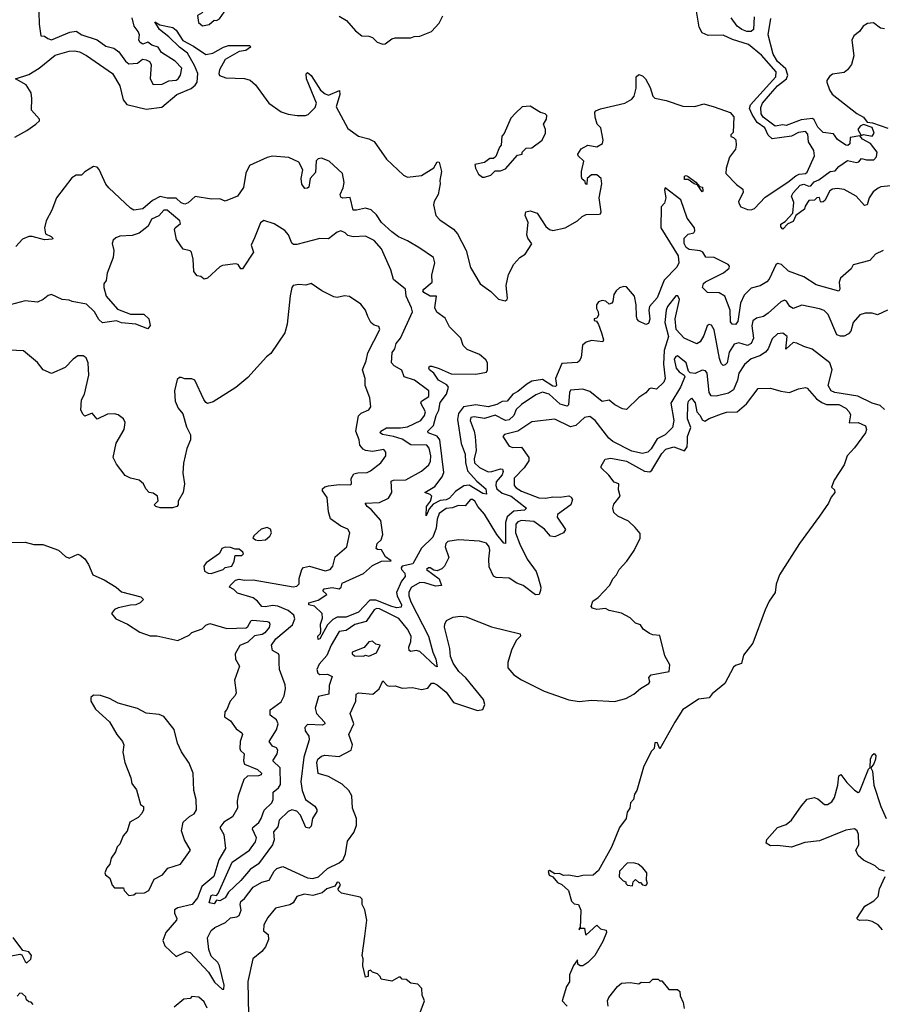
# Model space of a CAD drawing. Extents: x 2472589 to 2662339, y 701009 to 849030.
# Tile 134 of 256: x 2570203 to 2575123, y 742066 to 747681. Entities that reach past the tile are written whole.
import ezdxf

# ---------------------------------------------------------------- set-up
doc = ezdxf.new("R2010")
doc.units = 0

msp = doc.modelspace()

# ---------------------------------------------------------------- linework, layer by layer
at = {"layer": '0CON05XD'}
for points in [[(2571247, 747647), (2571285, 747653.8), (2571311.7, 747678.3), (2571325, 747677.5), (2571343, 747687), (2571370, 747725), (2571371.7, 747761.7), (2571362.5, 747775), (2571361.7, 747811.7), (2571351.7, 747821.7), (2571321.7, 747818.3), (2571306.4, 747793.6), (2571285, 747782.5), (2571265, 747780), (2571255, 747790), (2571235, 747790), (2571232.5, 747785), (2571230, 747765), (2571240, 747760), (2571252.5, 747735), (2571245, 747720), (2571217.5, 747705), (2571222.5, 747665), (2571247, 747647)], [(2570175, 747011.9), (2570245, 747049.4), (2570296, 747085), (2570316.7, 747105), (2570316.7, 747115), (2570270.8, 747165), (2570272.7, 747232.7), (2570268.6, 747265), (2570240.3, 747310.3), (2570180, 747345), (2570255, 747368.2), (2570314.7, 747405.3), (2570405, 747478.8), (2570485, 747502.3), (2570515.5, 747504.5), (2570545, 747498.8), (2570585, 747477.1), (2570733.5, 747375), (2570774.6, 747305), (2570793.1, 747225), (2570815, 747198.1), (2570925, 747172.1), (2571015, 747181.8), (2571099.5, 747255), (2571180.5, 747289.5), (2571205, 747307.3), (2571216, 747325), (2571219.7, 747375), (2571200.9, 747420.9), (2571160.1, 747490.1), (2571114.8, 747524.8), (2571054.1, 747584.1), (2571000.8, 747625), (2570975, 747670), (2571002, 747652), (2571076.3, 747636.3), (2571095, 747621.4), (2571133.4, 747563.4), (2571195, 747530.9), (2571265, 747483.5), (2571305, 747490.4), (2571365, 747524.5), (2571395, 747534.4), (2571516.7, 747535), (2571520, 747525), (2571493.3, 747505), (2571455, 747500), (2571376, 747454), (2571343.3, 747395), (2571339.4, 747375), (2571343.8, 747363.8), (2571379.2, 747349.2), (2571485.7, 747345.7), (2571517, 747337), (2571549.1, 747309.1), (2571624.6, 747205), (2571695, 747156.6), (2571735, 747142.2), (2571786, 747136), (2571834.1, 747135.9), (2571848.8, 747141.2), (2571888.9, 747181.1), (2571895.4, 747205), (2571839.4, 747345), (2571836.7, 747373.3), (2571845, 747380), (2571865, 747362.5), (2571919.1, 747279.1), (2571945, 747257.8), (2571965, 747251.5), (2572027.9, 747277.9), (2572028.5, 747255), (2572007.8, 747185), (2572075, 747061.2), (2572135, 747016.7), (2572195, 747002.5), (2572225, 746986.7), (2572295, 746886.7), (2572392.5, 746795), (2572415, 746782.5), (2572495, 746792.5), (2572565, 746836.7), (2572585, 746871.2), (2572595, 746868.8), (2572608.5, 746815), (2572599.4, 746765), (2572601.4, 746745), (2572590, 746685), (2572567.1, 746645), (2572563.8, 746625), (2572576.8, 746565), (2572600.5, 746540.5), (2572677.4, 746487.4), (2572700.8, 746460.8), (2572749.8, 746365), (2572775, 746268.9), (2572829.1, 746175), (2572891.3, 746131.3), (2572935, 746087.8), (2572972.4, 746077.6), (2572984.5, 746085), (2572986.3, 746093.7), (2572977.2, 746165), (2572991.8, 746228.2), (2573022.3, 746287.7), (2573055.2, 746324.8), (2573086.4, 746345), (2573123.6, 746403.6), (2573101.2, 746435), (2573096, 746455), (2573104.3, 746525), (2573085.7, 746565), (2573090, 746585), (2573115, 746590.5), (2573155, 746577.8), (2573205, 746501.1), (2573225, 746484.4), (2573245, 746478.5), (2573315, 746494.5), (2573385, 746533.8), (2573411.5, 746558.5), (2573435, 746570.6), (2573507.9, 746572.1), (2573515.6, 746574.4), (2573519.2, 746585), (2573508, 746665), (2573524.2, 746745), (2573519.2, 746775), (2573495, 746796.2), (2573465, 746796.2), (2573440, 746775), (2573438.3, 746741.7), (2573430, 746745), (2573428.3, 746758.3), (2573411.7, 746771.7), (2573407.5, 746785), (2573407.5, 746815), (2573420, 746875), (2573388.8, 746905), (2573387.5, 746915), (2573405.7, 746945), (2573443.8, 746966.2), (2573495, 746955.6), (2573527.8, 746975), (2573530.7, 746995), (2573518.6, 747065), (2573496.3, 747086.3), (2573485.7, 747125), (2573483.3, 747155), (2573488.8, 747161.2), (2573515, 747173.6), (2573654, 747205), (2573695, 747227.5), (2573708.1, 747245), (2573719.3, 747290.7), (2573719.2, 747355), (2573735, 747368.1), (2573755, 747361.4), (2573773.1, 747345), (2573799.1, 747295), (2573814.6, 747245), (2573825, 747234.6), (2573890.9, 747220.9), (2573985, 747189.1), (2574053.6, 747186.4), (2574105, 747202.5), (2574164, 747184), (2574255, 747152.5), (2574277, 747127), (2574271.7, 747038.3), (2574260, 747025), (2574260, 747015), (2574275, 747010), (2574287, 746997), (2574290, 746965), (2574285, 746943.8), (2574252.4, 746897.6), (2574232, 746835), (2574231.2, 746805), (2574290.9, 746740.9), (2574327.5, 746715), (2574330, 746695), (2574303.8, 746645), (2574304, 746635), (2574316.2, 746615), (2574355, 746598.6), (2574375, 746597.5), (2574393.3, 746605), (2574455, 746668.8), (2574585, 746754), (2574629.7, 746790.3), (2574649.1, 746800.9), (2574685, 746804.6), (2574695, 746811.4), (2574736, 746905), (2574732, 746935), (2574702.7, 746985), (2574698.7, 747028.7), (2574685, 747043.8), (2574645, 747038), (2574605, 747016.7), (2574495, 747001.2), (2574472, 747022), (2574453.8, 747065), (2574408.9, 747095), (2574380.9, 747140.9), (2574366, 747175), (2574372, 747195), (2574516.8, 747355), (2574518.2, 747385), (2574435, 747478.8), (2574359.7, 747539.7), (2574267.9, 747567.9), (2574215, 747592.5), (2574130.5, 747590.5), (2574096.1, 747606.1), (2574078.6, 747638.6), (2574056.2, 747775)], [(2570313.3, 747725), (2570313.8, 747655), (2570325, 747590), (2570345, 747587.5), (2570363.3, 747573.3), (2570385, 747567.5), (2570489.5, 747610.5), (2570525, 747616.2), (2570557.5, 747595), (2570645, 747566), (2570695, 747531.2), (2570739.7, 747519.7), (2570768.1, 747498.1), (2570806.2, 747445), (2570825, 747430), (2570875, 747433.8), (2570904.1, 747455.9), (2570925, 747453.3), (2570943, 747443), (2570952.5, 747425), (2570946.7, 747345), (2570965, 747312.5), (2571016.1, 747313.9), (2571055, 747333.3), (2571095, 747337.5), (2571107.5, 747345), (2571120, 747365), (2571128.8, 747405), (2571090, 747445), (2571012.5, 747495), (2570992.5, 747525), (2570956.4, 747536.4), (2570935, 747552.5), (2570905, 747542.5), (2570890.7, 747550.7), (2570883.3, 747565), (2570886.7, 747595), (2570880, 747615), (2570856.7, 747645), (2570845, 747692.5)], [(2572025, 747702.5), (2572066.4, 747676.4), (2572118.3, 747618.3), (2572155, 747590), (2572195, 747587.5), (2572215, 747580), (2572243, 747553), (2572275, 747542.5), (2572287, 747543), (2572325, 747572.5), (2572345, 747577.5), (2572435, 747577.5), (2572453.6, 747586.4), (2572485, 747586.7), (2572552.5, 747615), (2572595, 747662.5), (2572615.8, 747704.2)], [(2574393, 747697), (2574389.4, 747625), (2574375, 747613.5), (2574350, 747615), (2574322.5, 747625), (2574295, 747644.2), (2574261.4, 747691.4)], [(2574555, 746487.5), (2574545, 746500), (2574543.8, 746515), (2574569.7, 746530.3), (2574612.5, 746577.5), (2574618, 746638), (2574606, 746675), (2574615, 746693.3), (2574655, 746737.5), (2574675, 746743.3), (2574705, 746731.2), (2574716.1, 746733.9), (2574735, 746755.8), (2574762, 746768), (2574825, 746815.6), (2574855, 746820), (2574875, 746843.3), (2574925, 746877.5), (2574975, 746866.7), (2574990, 746870), (2575005, 746890), (2575032.3, 746882.3), (2575075, 746882.5), (2575090, 746900), (2575093.3, 746925), (2575055.9, 746975.9), (2575009.5, 746999.5), (2574995, 747020), (2574940, 747010), (2574937, 746973), (2574926.7, 746963.3), (2574915, 746966.7), (2574868.3, 746998.3), (2574845, 747030), (2574785, 747037.5), (2574755, 747068), (2574735, 747110), (2574725, 747118), (2574659.8, 747110.2), (2574575, 747077.8), (2574555, 747081.4), (2574512, 747075), (2574444.5, 747125), (2574433.1, 747145), (2574430.5, 747180.5), (2574440, 747205), (2574485, 747259.5), (2574525, 747304.4), (2574576.6, 747343.4), (2574584.4, 747365), (2574572.1, 747402.1), (2574525, 747442.2), (2574501.2, 747485), (2574472.2, 747595), (2574487.7, 747687.7)], [(2575135, 747628.8), (2575113.6, 747633.6), (2575072.9, 747662.9), (2575039.4, 747660.6), (2575014.6, 747645.4), (2574992.9, 747615), (2574960, 747590), (2574948.5, 747565), (2574960.4, 747475), (2574946.6, 747425), (2574925, 747395.7), (2574905, 747380.9), (2574838.3, 747371.7), (2574822.2, 747357.8), (2574806.9, 747335), (2574806.7, 747325), (2574822.2, 747282.2), (2574837.3, 747257.3), (2574977.4, 747147.4), (2575015, 747126), (2575036.4, 747096.4), (2575066.7, 747093.3), (2575155, 747061.9)], [(2572855, 746782.5), (2572890, 746795), (2572915, 746820), (2572945, 746820), (2572975, 746830), (2573041.7, 746908.3), (2573070, 746915), (2573070, 746925), (2573091.7, 746948.3), (2573125, 746950), (2573182.5, 746995), (2573202.5, 747035), (2573202.5, 747055), (2573190, 747085), (2573207.5, 747115), (2573210, 747135), (2573200, 747145), (2573173, 747153), (2573115, 747187.5), (2573070, 747185), (2573030.7, 747149.3), (2573005, 747120), (2572967, 747033), (2572953, 747017), (2572950, 746965), (2572940, 746955), (2572918.3, 746901.7), (2572905, 746890), (2572885, 746890), (2572855, 746867.5), (2572800, 746855), (2572802.5, 746835), (2572820.7, 746800.7), (2572843, 746783), (2572855, 746782.5)], [(2575065, 747017.5), (2575076.2, 747035), (2575065, 747066.7), (2575015, 747083.3), (2574996.1, 747073.9), (2574983.3, 747055), (2575001.7, 747021.7), (2575015, 747026), (2575065, 747017.5)], [(2575127.5, 746365), (2575085, 746343.3), (2575051.2, 746308.8), (2574957, 746283), (2574945, 746260), (2574885, 746207.5), (2574876.7, 746185), (2574880, 746145), (2574875, 746133.3), (2574745, 746170), (2574675.4, 746215.4), (2574588, 746248), (2574548.8, 746285), (2574525, 746290.6), (2574515, 746283.3), (2574478.3, 746201.7), (2574465, 746186), (2574427.3, 746162.7), (2574375, 746150), (2574335, 746110.8), (2574313.5, 746065), (2574299.8, 745960.2), (2574285, 745943.1), (2574266.7, 745945), (2574257.9, 745957.9), (2574255.6, 746025), (2574225.5, 746105.5), (2574193.2, 746123.2), (2574126, 746126), (2574097.5, 746155), (2574103.3, 746176.7), (2574113.9, 746186.1), (2574217.5, 746237.5), (2574249.4, 746265), (2574251.4, 746275), (2574244.2, 746285), (2574165, 746324.4), (2574116.4, 746326.4), (2574098.8, 746355), (2574085, 746363.8), (2574020.7, 746370.7), (2574005, 746382.5), (2573994, 746405), (2573994, 746435), (2574015, 746458.8), (2574047.5, 746465), (2574053.6, 746476.4), (2574052, 746495), (2574009.7, 746549.7), (2573974.7, 746655), (2573885, 746722.5), (2573881.7, 746708.3), (2573889.2, 746665), (2573881.2, 746635), (2573862.5, 746615), (2573859.6, 746495), (2573958.9, 746335), (2573962.5, 746295), (2573950.4, 746269.6), (2573879.6, 746195), (2573838.5, 746095), (2573796.2, 746045), (2573790.8, 746025), (2573796.7, 745973.3), (2573790.3, 745949.7), (2573775, 745944), (2573735, 745962), (2573724.4, 745974.4), (2573721.4, 745991.4), (2573720, 746055), (2573709.2, 746105), (2573665, 746158.6), (2573649.4, 746160.6), (2573625, 746152.9), (2573604.5, 746135.5), (2573592, 746115), (2573586.4, 746073.6), (2573580, 746065), (2573565, 746060), (2573546.7, 746076.7), (2573525, 746080), (2573505, 746072.5), (2573493.3, 746055), (2573492.5, 746035), (2573503.3, 746015), (2573503.6, 745996.4), (2573495, 745980), (2573480, 745975), (2573480, 745965), (2573492.5, 745962.5), (2573504, 745944), (2573522, 745895), (2573532.5, 745855), (2573530, 745845), (2573465, 745851.4), (2573435, 745842.5), (2573414, 745825), (2573406.2, 745755), (2573395, 745733.3), (2573385, 745726.2), (2573295, 745720.8), (2573258.8, 745635), (2573264.2, 745595), (2573259.8, 745590.2), (2573245, 745590.8), (2573185, 745629.1), (2573125, 745619.5), (2573095, 745603.5), (2573045, 745560.4), (2573015, 745546.5), (2572983.3, 745506.7), (2572955, 745503.2), (2572925, 745486.7), (2572875, 745473.8), (2572805, 745484.8), (2572735, 745472.9), (2572705.9, 745435), (2572700.6, 745400.6), (2572720.9, 745265), (2572745, 745203.3), (2572746.3, 745156.3), (2572757.6, 745107.6), (2572810, 745050), (2572862.5, 745005), (2572866.2, 744975), (2572845, 744980), (2572766.3, 745026.3), (2572736.4, 745023.6), (2572689.4, 744990.6), (2572655, 744953.1), (2572635, 744943.5), (2572600.8, 744939.2), (2572562.2, 744917.8), (2572538.8, 744891.2), (2572521.7, 744851.7), (2572524, 744905), (2572546.2, 744935), (2572553.6, 744963.6), (2572545, 744973.3), (2572513.3, 744985), (2572570.9, 745019.1), (2572613.3, 745075), (2572621.5, 745098.5), (2572598.9, 745285), (2572585, 745306.7), (2572533.3, 745325), (2572530.8, 745335), (2572563.4, 745366.6), (2572578.4, 745425), (2572594.1, 745455), (2572601.9, 745498.1), (2572638.5, 745545), (2572649.5, 745585), (2572639.6, 745599.6), (2572592.2, 745625), (2572565, 745666.2), (2572541.2, 745685), (2572536.2, 745695), (2572540, 745705), (2572553.9, 745706.1), (2572595, 745692.9), (2572665, 745661.8), (2572805, 745659.4), (2572865, 745671.2), (2572870.8, 745685), (2572871.4, 745725), (2572861.4, 745741.4), (2572825, 745772), (2572755, 745800), (2572733, 745823), (2572720, 745865), (2572655, 745930), (2572629.3, 745979.3), (2572583.2, 746013.2), (2572572, 746038), (2572580, 746105), (2572545, 746104.3), (2572507.5, 746125), (2572502.9, 746135), (2572508, 746145), (2572556.7, 746185), (2572554.5, 746225), (2572571.8, 746295), (2572563.6, 746325), (2572485, 746378.2), (2572415, 746420), (2572363.1, 746443.1), (2572325, 746471.4), (2572267.8, 746525), (2572237.8, 746567.8), (2572207.2, 746597.2), (2572175, 746607.3), (2572125, 746594.4), (2572106, 746596), (2572088, 746668), (2572045.9, 746664.1), (2572035, 746670), (2572031.2, 746685), (2572048.3, 746721.7), (2572053.8, 746753.8), (2572044, 746805), (2571969.2, 746875), (2571925, 746890.9), (2571905, 746887.8), (2571895, 746876.2), (2571890.6, 746809.4), (2571859.2, 746775), (2571853.3, 746726.7), (2571845, 746720), (2571829.3, 746719.3), (2571812.7, 746742.7), (2571809.2, 746775), (2571817.8, 746825), (2571795, 746868.8), (2571737.5, 746895), (2571645, 746902.5), (2571615, 746895.7), (2571515, 746850.8), (2571494.1, 746805.9), (2571479.6, 746725), (2571445, 746674.4), (2571375, 746646), (2571345, 746659.2), (2571297, 746657), (2571205, 746674), (2571163.6, 746636.4), (2571145, 746630), (2571125, 746636.2), (2571095, 746664.3), (2571045, 746663.9), (2571005, 746673.6), (2570960.4, 746649.6), (2570905, 746603.2), (2570855, 746596), (2570835, 746605.8), (2570712.1, 746722.1), (2570694.3, 746744.3), (2570657.1, 746827.1), (2570645, 746840.5), (2570625, 746843.6), (2570575, 746813.5), (2570556.1, 746793.9), (2570525, 746794.8), (2570500.6, 746779.4), (2570413.1, 746665), (2570386.7, 746595), (2570355.3, 746535), (2570344.4, 746494.4), (2570350.6, 746460.6), (2570382.5, 746445), (2570392.5, 746435), (2570390, 746430), (2570345, 746426.2), (2570275, 746445.7), (2570255, 746444.5), (2570220, 746430), (2570182, 746388)], [(2574095, 746700), (2574070, 746740), (2574050, 746745), (2574015, 746770), (2573995, 746770), (2573995, 746790), (2574005, 746792.5), (2574015, 746786.7), (2574060, 746755), (2574080, 746730), (2574096.7, 746726.7), (2574100, 746705), (2574095, 746700)], [(2575190, 746735), (2575115, 746728.8), (2575098.6, 746721.4), (2575071.1, 746698.9), (2575048, 746665), (2575037.5, 746625), (2575021.2, 746621.2), (2574974.5, 746674.5), (2574905, 746713.3), (2574865, 746718.8), (2574840, 746715), (2574824.2, 746705.8), (2574795, 746650), (2574785, 746643.3), (2574775, 746640), (2574770, 746645), (2574765, 746667.5), (2574750, 746665), (2574737, 746653), (2574705, 746650), (2574682.5, 746617.5), (2574679.3, 746600.7), (2574630, 746565), (2574615, 746530), (2574585, 746517.5), (2574555, 746487.5)], [(2573878, 745615), (2573835, 745573.8), (2573805, 745580), (2573793.9, 745576.1), (2573775, 745552.5), (2573735, 745526.7), (2573665, 745458.8), (2573642.3, 745462.3), (2573597.5, 745485), (2573565, 745512.5), (2573525, 745503.3), (2573455, 745561.4), (2573415, 745574.3), (2573345, 745568.8), (2573338.6, 745555), (2573334.2, 745485.8), (2573325, 745478), (2573285, 745489.1), (2573223.1, 745545), (2573185, 745557.1), (2573147.6, 745542.4), (2573065, 745487.5), (2573035, 745458), (2573021.9, 745425), (2572995, 745398.5), (2572975, 745396.2), (2572915, 745426.2), (2572855, 745407.9), (2572795, 745416.7), (2572777.1, 745412.9), (2572771.9, 745395), (2572795.4, 745335), (2572800.7, 745305), (2572806.9, 745225), (2572795, 745177.5), (2572798.2, 745155), (2572825, 745127.7), (2572875, 745102.9), (2572895.4, 745104.6), (2572945, 745120.5), (2572957.1, 745117.1), (2572960.5, 745105), (2572955.4, 745085), (2572921.2, 745045), (2572919, 745025), (2572925, 745006.7), (2572955, 744981.3), (2573006.5, 744965), (2573093.8, 744895), (2573082.5, 744885), (2573022.1, 744877.9), (2572983.7, 744846.3), (2572974.2, 744814.2), (2572975, 744693.3), (2572965, 744695.8), (2572923.9, 744745), (2572855, 744861.4), (2572816.7, 744905), (2572799.2, 744935), (2572786.7, 744945), (2572774.2, 744945.8), (2572745, 744908.8), (2572705, 744910.6), (2572671.8, 744898.2), (2572635, 744894.6), (2572596.7, 744865), (2572585, 744833.3), (2572578.3, 744781.7), (2572559.8, 744730.2), (2572495, 744668.2), (2572445, 744578.1), (2572385, 744564.2), (2572378.9, 744555), (2572381.9, 744545), (2572400.5, 744525), (2572401.5, 744505), (2572380.5, 744479.5), (2572353.1, 744415), (2572355.4, 744395), (2572380.6, 744345), (2572378.8, 744331.2), (2572355, 744328), (2572325, 744334.6), (2572235, 744371), (2572200, 744370), (2572135, 744302.2), (2572065, 744274.6), (2572015, 744273.6), (2571988.8, 744261.2), (2571959.4, 744230.6), (2571915, 744151.2), (2571905, 744147.5), (2571904, 744165), (2571918.8, 744181.2), (2571921.4, 744195), (2571919.2, 744235), (2571930.8, 744269.2), (2571929.2, 744295), (2571885, 744336), (2571853.3, 744345), (2571852, 744355), (2571905, 744370), (2571955, 744402.5), (2571932.5, 744425), (2571940, 744435), (2571985, 744443.5), (2572025, 744435.6), (2572036.9, 744445), (2572042.5, 744467.5), (2572165, 744523.3), (2572215, 744568.5), (2572266.4, 744593.6), (2572322.5, 744595), (2572288.9, 744618.9), (2572267.4, 744657.4), (2572245, 744659.2), (2572236, 744666), (2572242.5, 744695), (2572264.2, 744715.8), (2572274, 744745), (2572262.9, 744825), (2572207.9, 744887.9), (2572184.4, 744905), (2572174, 744925), (2572255, 744927.9), (2572307.6, 744952.4), (2572325.7, 744984.3), (2572321.3, 745048.7), (2572335.6, 745054.4), (2572405, 745057.7), (2572495, 745107.1), (2572536.7, 745143.3), (2572546.6, 745163.4), (2572548.9, 745195), (2572538.3, 745238.3), (2572525, 745255.6), (2572435, 745257.1), (2572385, 745288.7), (2572335, 745304.6), (2572273.3, 745315), (2572258.8, 745325), (2572263.3, 745335), (2572295, 745352.9), (2572375, 745353.5), (2572415, 745360.4), (2572491.1, 745395), (2572512.3, 745425), (2572518.2, 745445), (2572490.4, 745495), (2572495, 745505.3), (2572536.8, 745533.2), (2572536.4, 745565), (2572455, 745626.5), (2572396.7, 745645), (2572383, 745683), (2572338.3, 745708.3), (2572324.2, 745724.2), (2572326.9, 745783.1), (2572343.8, 745805), (2572351.2, 745835), (2572375.7, 745864.3), (2572442.9, 746015), (2572438.3, 746038.3), (2572408, 746105), (2572403.3, 746145), (2572335, 746200), (2572320, 746255), (2572266.7, 746375), (2572225, 746422.5), (2572175, 746446.7), (2572105, 746442.5), (2572075, 746450), (2572060, 746465), (2572035, 746476.7), (2572015, 746470), (2571965, 746431.2), (2571915, 746433.3), (2571785, 746398.8), (2571765, 746400), (2571755, 746407.5), (2571736.2, 746455), (2571715, 746478.8), (2571655, 746516.9), (2571595, 746536.2), (2571577.3, 746522.7), (2571543.3, 746436.7), (2571523.8, 746395), (2571537.5, 746355), (2571475, 746260), (2571465, 746260), (2571450, 746285), (2571435, 746290), (2571360.7, 746279.3), (2571345, 746272.5), (2571275, 746207.5), (2571255, 746202.5), (2571237, 746217), (2571215, 746220), (2571197.5, 746245), (2571193.3, 746315), (2571182.5, 746355), (2571175, 746362.5), (2571135, 746372.5), (2571098.3, 746428.3), (2571086.7, 746485), (2571090, 746495), (2571120.7, 746519.3), (2571117.5, 746535), (2571045, 746595.6), (2571025, 746595.7), (2570996.5, 746563.5), (2570956.1, 746543.9), (2570935.7, 746504.3), (2570885, 746463.8), (2570845, 746450), (2570775, 746446.2), (2570751.7, 746438.3), (2570737.5, 746425), (2570730, 746405), (2570740, 746365), (2570737.5, 746325), (2570703.3, 746235), (2570696.4, 746193.6), (2570682.5, 746175), (2570683.3, 746155), (2570697.5, 746105), (2570761.2, 746031.2), (2570835, 746001.2), (2570911.7, 746001.7), (2570940, 745975), (2570947, 745937), (2570935, 745917.5), (2570865.9, 745945.9), (2570785, 745952.9), (2570755, 745963.8), (2570675, 745952.9), (2570655, 745972.5), (2570629.5, 746015), (2570585, 746058.6), (2570503.6, 746073.6), (2570485, 746082.5), (2570445, 746086.2), (2570385, 746113.8), (2570365, 746108.8), (2570336.7, 746085), (2570305, 746071.2), (2570235, 746078), (2570150, 746055)], [(2572967.5, 745315), (2572958.8, 745305), (2572995, 745250), (2573015, 745242.5), (2573065, 745244.2), (2573107.1, 745185), (2573107.5, 745165), (2573080, 745125), (2573022.9, 745067.1), (2573024.4, 745025.6), (2573035, 745011.1), (2573065, 744992.7), (2573165, 744953.9), (2573205, 744952.5), (2573245, 744960.8), (2573285, 744957.7), (2573335, 744965.5), (2573349.1, 744959.1), (2573356.7, 744945), (2573347.1, 744915), (2573270.2, 744859.8), (2573269.4, 744845), (2573315.9, 744774.1), (2573304.4, 744755.6), (2573255, 744732.5), (2573231.2, 744735), (2573197.1, 744775), (2573135, 744820), (2573065, 744826.2), (2573045, 744818.5), (2573033.5, 744805), (2573031.5, 744755), (2573055, 744690), (2573097.3, 744605), (2573148.9, 744535), (2573159.8, 744499.8), (2573175.4, 744445.4), (2573174.5, 744425.5), (2573166.8, 744403.2), (2573145, 744401.4), (2573074.5, 744454.5), (2573038.6, 744468.6), (2572995, 744496.9), (2572920.5, 744500.5), (2572905, 744507.5), (2572881.7, 744561.7), (2572878.6, 744605), (2572884.3, 744655.7), (2572881.1, 744675), (2572865, 744695.6), (2572825, 744707.9), (2572705.9, 744715.9), (2572644.3, 744705.7), (2572633.8, 744695), (2572629.6, 744675), (2572650.8, 744615), (2572625.8, 744564.2), (2572610.5, 744549.5), (2572585, 744538.8), (2572565, 744541.2), (2572543.9, 744556.1), (2572534.1, 744555.9), (2572523.1, 744545), (2572595, 744492), (2572610, 744455), (2572575, 744451.3), (2572515, 744470.5), (2572485, 744472.1), (2572436.7, 744443.3), (2572422.5, 744415), (2572422.7, 744395), (2572435, 744361.9), (2572534.8, 744164.8), (2572559.4, 744075), (2572576.8, 744035), (2572585, 743991.2), (2572575, 743994.4), (2572485, 744077.9), (2572465, 744084.4), (2572435, 744077.8), (2572425, 744084.2), (2572422.4, 744102.4), (2572433.5, 744135), (2572435.3, 744165), (2572415.2, 744205.2), (2572365.5, 744265.5), (2572255, 744321.2), (2572237.5, 744322.5), (2572224.5, 744315), (2572180, 744250), (2572115, 744231.9), (2572065, 744197.5), (2572025, 744193.1), (2571980.4, 744115), (2571954.7, 744055), (2571911.1, 744005), (2571897.2, 743975), (2571902.9, 743955), (2571915, 743947.1), (2571958.6, 743948.6), (2571985.7, 743935), (2571968.8, 743885), (2571966, 743835), (2571908.3, 743821.7), (2571888.9, 743755), (2571896.2, 743725), (2571941.4, 743675), (2571943.8, 743665), (2571931.1, 743658.9), (2571845, 743662.7), (2571830, 743645), (2571831.8, 743625), (2571852.7, 743595), (2571855.3, 743575.3), (2571824.1, 743475), (2571807.1, 743335), (2571815.4, 743285), (2571833.5, 743235), (2571886.4, 743196.4), (2571897.9, 743177.9), (2571897.3, 743165), (2571874.3, 743125), (2571865, 743081.2), (2571855, 743070), (2571835, 743073.8), (2571805.3, 743145), (2571785, 743166.9), (2571755, 743175.4), (2571735, 743165.6), (2571683.8, 743116.2), (2571675, 743077.5), (2571650.8, 743049.2), (2571654, 743005), (2571644.8, 742975.2), (2571565, 742867.8), (2571517.1, 742835), (2571465, 742772.2), (2571394.5, 742705.5), (2571375, 742674), (2571345, 742656.7), (2571325, 742660), (2571311.7, 742638.3), (2571284, 742644), (2571295, 742685.8), (2571305, 742691.2), (2571325, 742687.5), (2571335, 742697.5), (2571415, 742876.7), (2571514.2, 742945.8), (2571548.2, 742991.8), (2571553.8, 743015), (2571531.5, 743065), (2571533.3, 743075), (2571567.4, 743102.6), (2571581.5, 743125), (2571597.2, 743172.8), (2571642.3, 743215), (2571650, 743235), (2571648.6, 743275), (2571679.8, 743300.2), (2571690.2, 743319.8), (2571689.7, 743415), (2571647.5, 743455), (2571671.8, 743495), (2571676.2, 743516.2), (2571668, 743528), (2571645, 743538.8), (2571626.7, 743565), (2571668.8, 743631.2), (2571678.2, 743665), (2571668, 743688), (2571631.2, 743715), (2571631.2, 743745), (2571695, 743791.9), (2571711.2, 743825), (2571719.2, 743865), (2571718, 743888), (2571685.6, 743975), (2571684.1, 744014.1), (2571683.8, 744055), (2571678.8, 744065), (2571644.5, 744084.5), (2571639.6, 744115), (2571665, 744150.4), (2571759.2, 744230.8), (2571773.1, 744265), (2571766.7, 744285), (2571735, 744311.9), (2571675, 744337.4), (2571645, 744341.3), (2571605, 744332.5), (2571584.6, 744334.6), (2571559.5, 744365), (2571535, 744383.4), (2571445, 744410.6), (2571425, 744431.5), (2571400, 744445), (2571404, 744455), (2571435, 744485.5), (2571455, 744491.1), (2571485, 744484.6), (2571535, 744487.8), (2571762.5, 744447.5), (2571785, 744450), (2571798, 744465), (2571797.5, 744495), (2571811.9, 744545), (2571822.6, 744557.4), (2571855.6, 744564.4), (2571945, 744538.1), (2571975, 744545.8), (2571989.4, 744565), (2572002.8, 744617.2), (2572069.4, 744675), (2572082, 744738), (2572085.6, 744755.6), (2572074.2, 744775), (2572035, 744793.6), (2571976.2, 744835), (2571963.9, 744873.9), (2571957, 744957), (2571930, 744995), (2571930, 745005), (2571943.3, 745016.7), (2571965, 745022.5), (2572025, 745031.2), (2572090.7, 745029.3), (2572096.2, 745035), (2572093.3, 745065), (2572109.5, 745090.5), (2572132.3, 745097.7), (2572185, 745098.9), (2572205, 745107.8), (2572262.5, 745155), (2572291.4, 745195), (2572292.5, 745215), (2572280, 745230), (2572215, 745218.9), (2572175, 745224.2), (2572162.1, 745232.1), (2572143.3, 745255), (2572138.8, 745285), (2572120, 745335), (2572135, 745422.5), (2572151.7, 745438.3), (2572195, 745456.7), (2572206.4, 745473.6), (2572200, 745525), (2572173.1, 745595), (2572174.3, 745635), (2572159.4, 745685), (2572179.2, 745735), (2572188.5, 745781.5), (2572257.1, 745915), (2572252, 745932), (2572225, 745938.8), (2572206.7, 745955), (2572189.2, 745989.2), (2572176.2, 746025), (2572149.5, 746059.5), (2572085, 746103.3), (2572055, 746106.7), (2572015, 746096.7), (2571995, 746101.2), (2571927.5, 746135), (2571866.1, 746176.1), (2571835, 746168), (2571795, 746171.2), (2571763.9, 746166.1), (2571756.1, 746153.9), (2571746.4, 746106.4), (2571729.4, 745945), (2571716.5, 745895), (2571635, 745777.5), (2571610.7, 745759.3), (2571505, 745640), (2571435.8, 745584.2), (2571307, 745503), (2571275, 745493.3), (2571265, 745497.5), (2571253.3, 745515), (2571202.5, 745625), (2571185, 745633.3), (2571145, 745633.8), (2571125, 745640), (2571115, 745640), (2571101.2, 745628.8), (2571085.8, 745565), (2571090, 745505), (2571106.4, 745466.4), (2571133.6, 745433.6), (2571155, 745360), (2571177, 745313), (2571177.1, 745285), (2571157.1, 745235), (2571138.3, 745151.7), (2571133.8, 745095), (2571143.3, 745035), (2571135.8, 744985), (2571107.5, 744935), (2571107.5, 744915), (2571100, 744905), (2571075, 744897.5), (2571005, 744897.5), (2570980, 744905), (2570970, 744915), (2570993.3, 744936.7), (2570990, 744965), (2570965, 744981.2), (2570942.5, 744985), (2570923.3, 745005), (2570910, 745035), (2570885, 745055.8), (2570835, 745066.9), (2570805, 745082.5), (2570755, 745146.2), (2570737.5, 745185), (2570753.9, 745266.1), (2570799.4, 745345), (2570804.4, 745385), (2570795, 745406), (2570765, 745428.8), (2570745, 745434), (2570705, 745430.8), (2570645, 745402.5), (2570617, 745437), (2570575, 745420), (2570565, 745430), (2570552.5, 745455), (2570556.4, 745513.6), (2570573.3, 745545), (2570597.1, 745655), (2570594.2, 745725), (2570582.3, 745752.3), (2570565, 745764), (2570535, 745764.2), (2570508, 745745), (2570462.3, 745697.7), (2570385, 745663.3), (2570337.5, 745685), (2570305, 745726.7), (2570225, 745793.3), (2570145, 745796)], [(2575152.5, 746025), (2575095, 745997.5), (2575065, 746007.5), (2575025, 746007.5), (2574995, 745997.5), (2574956.2, 745955), (2574943.8, 745905), (2574930.3, 745889.7), (2574905, 745876), (2574885, 745876), (2574863.8, 745885), (2574815, 746000), (2574792.1, 746022.1), (2574765, 746032.5), (2574665, 746052.5), (2574615, 746034.3), (2574595, 746045.8), (2574576.5, 746076.5), (2574565, 746081.4), (2574545, 746072.9), (2574472.4, 746007.6), (2574445, 745989.4), (2574405, 745980), (2574385.6, 745964.4), (2574378.1, 745935), (2574387.8, 745865), (2574374.6, 745835.4), (2574355, 745823.5), (2574305, 745838.9), (2574279.1, 745830.9), (2574250, 745785), (2574238.6, 745725), (2574227.6, 745712.4), (2574215, 745710), (2574205, 745720), (2574195, 745750), (2574165, 745912.5), (2574149.1, 745939.1), (2574135, 745942.5), (2574125, 745936), (2574105, 745880), (2574083.8, 745845), (2574065, 745833.1), (2573994, 745865), (2573948, 745915), (2573942, 745975), (2573967.1, 746085), (2573957, 746107), (2573945, 746106.2), (2573897.5, 746045), (2573890.8, 746025), (2573883.3, 745955), (2573902.9, 745875), (2573879.1, 745795), (2573876.1, 745716.1), (2573884.3, 745635), (2573878, 745615)], [(2575135, 745457.5), (2575110.3, 745480.3), (2575066.1, 745493.9), (2574984.1, 745534.1), (2574852.5, 745555), (2574831.2, 745565), (2574814.4, 745595), (2574837.9, 745685), (2574824.2, 745725), (2574722.7, 745802.7), (2574675, 745816.7), (2574635, 745836.7), (2574615, 745840), (2574573.3, 745803.3), (2574580, 745875), (2574555, 745893.3), (2574525, 745890), (2574495, 745861.2), (2574472.9, 745805), (2574457.5, 745785), (2574425, 745764.3), (2574375, 745747.1), (2574338, 745715), (2574305, 745666), (2574297.3, 745625), (2574275, 745570.8), (2574245, 745551.5), (2574175.9, 745534.1), (2574147.1, 745537.1), (2574135.6, 745555), (2574125, 745666), (2574115, 745678.8), (2574095, 745682.9), (2574055, 745663.1), (2574027, 745667), (2574017.3, 745677.3), (2574003.8, 745723.8), (2573955, 745763.8), (2573945, 745761.2), (2573936.9, 745745), (2573947.5, 745695), (2573965, 745672.9), (2573992.5, 745655), (2573996.2, 745645), (2573972.3, 745585), (2573916.9, 745495), (2573934.3, 745395.7), (2573926, 745355), (2573885.4, 745314.6), (2573838.5, 745291.5), (2573805, 745234), (2573785, 745214.4), (2573755, 745206.9), (2573695, 745221.2), (2573587.1, 745275), (2573563.8, 745295), (2573485, 745396.2), (2573455, 745418.8), (2573425, 745412.2), (2573375, 745366.2), (2573345, 745360.4), (2573255, 745402.7), (2573125, 745387.5), (2573045.3, 745334.7), (2572967.5, 745315)], [(2571964.5, 743364.5), (2571905, 743382.5), (2571898, 743445), (2571904, 743465), (2571925, 743482), (2571943, 743487), (2572025, 743480), (2572093.9, 743516.1), (2572101.2, 743545), (2572081.2, 743605), (2572108.8, 743665), (2572088.8, 743725), (2572121.2, 743795), (2572122.5, 743835), (2572135, 743842.5), (2572217.5, 743835), (2572253.3, 743865), (2572275, 743910), (2572300, 743885), (2572315, 743880), (2572345, 743882.5), (2572385, 743870), (2572443.6, 743873.6), (2572495, 743861.2), (2572530.7, 743869.3), (2572551.7, 743898.3), (2572565, 743897.5), (2572585, 743888.8), (2572635, 743846), (2572676.7, 743786.7), (2572815, 743742.5), (2572845, 743747.5), (2572856.2, 743775), (2572848, 743805), (2572747.5, 743927.5), (2572708.8, 743965), (2572675, 744012.5), (2572660.7, 744049.3), (2572657.5, 744095), (2572627, 744217), (2572627.5, 744235), (2572637.5, 744255), (2572675, 744273.3), (2572715, 744280), (2572750, 744275), (2572895, 744218.8), (2573058.3, 744178.3), (2573060, 744165), (2573035, 744140), (2573007.5, 744085), (2572987.5, 744015), (2572987.5, 743985), (2573022.5, 743945), (2573065, 743916.7), (2573195, 743851.2), (2573335, 743803.3), (2573395, 743793.3), (2573465, 743800), (2573595, 743793.8), (2573660.7, 743809.3), (2573706.1, 743833.9), (2573745, 743867.5), (2573792.5, 743895), (2573796.7, 743905), (2573790.7, 743929.3), (2573804.1, 743945.9), (2573907.5, 743965), (2573911.7, 744001.7), (2573883.6, 744053.6), (2573855, 744170), (2573815, 744172.5), (2573795, 744180), (2573760, 744205), (2573745, 744230), (2573715, 744240), (2573685, 744270), (2573635, 744297.5), (2573565, 744312.5), (2573545, 744322.5), (2573495, 744317.5), (2573470, 744325), (2573462.5, 744335), (2573472.5, 744365), (2573503, 744387), (2573567.5, 744455), (2573587.5, 744495), (2573607.5, 744515), (2573622.5, 744545), (2573666.1, 744593.9), (2573707.5, 744655), (2573742.5, 744725), (2573741.7, 744751.7), (2573713.3, 744785), (2573675, 744821.2), (2573615, 744850), (2573591.7, 744871.7), (2573586.7, 744895), (2573592.3, 744917.7), (2573627.5, 744965), (2573619.3, 744999.3), (2573620, 745035), (2573593.6, 745043.6), (2573563.9, 745083.9), (2573520, 745125), (2573520, 745135), (2573542.5, 745175), (2573575, 745181.2), (2573665, 745162.9), (2573766.4, 745106.4), (2573796.8, 745103.2), (2573808.5, 745111.5), (2573865, 745206.5), (2573888, 745232), (2573935, 745246), (2573995, 745222), (2574011.1, 745245), (2574012.7, 745275), (2574011.8, 745305), (2574030.8, 745355), (2574012.5, 745405), (2574013.6, 745486.4), (2574018, 745505), (2574035, 745523.3), (2574055, 745496.7), (2574065.4, 745445.4), (2574084, 745425), (2574095, 745400), (2574111.7, 745391.7), (2574135, 745407.1), (2574205.5, 745434.5), (2574235, 745442.2), (2574295.4, 745444.6), (2574349.5, 745490.5), (2574415, 745578.6), (2574485, 745580), (2574545, 745562.5), (2574593.9, 745556.1), (2574645, 745576.2), (2574685, 745583.8), (2574695, 745580), (2574748.4, 745518.4), (2574777.5, 745497.5), (2574805, 745487.1), (2574875, 745486.7), (2574914.4, 745465), (2574934.3, 745445), (2574941.7, 745428.3), (2574935, 745382.5), (2574985, 745384), (2575027.1, 745365), (2575032.5, 745345), (2575026.6, 745325), (2574965, 745239.4), (2574922, 745195), (2574906.3, 745143.7), (2574848.8, 745055), (2574833.3, 745015), (2574850, 745000), (2574853.3, 744985), (2574831.2, 744958.8), (2574816.7, 744925), (2574765, 744850), (2574650, 744695), (2574536.7, 744515), (2574518.3, 744461.7), (2574512.5, 744415), (2574477.5, 744365), (2574454.1, 744315.9), (2574383.9, 744126.1), (2574332.3, 744057.7), (2574320.7, 744009.3), (2574285, 743998), (2574275, 743988.8), (2574224.1, 743895.9), (2574153, 743837), (2574135, 743813.3), (2574075, 743806), (2574005, 743758.8), (2573985, 743746.7), (2573939.2, 743675), (2573855, 743522.5), (2573839.3, 743559.3), (2573825, 743557.5), (2573822.5, 743525), (2573805, 743507.5), (2573761.2, 743418.8), (2573723.8, 743286.2), (2573710, 743265), (2573703.3, 743235), (2573686.7, 743215), (2573683.3, 743185), (2573668.3, 743161.7), (2573662.5, 743125), (2573624.3, 743075), (2573578.3, 742961.7), (2573505, 742828.8), (2573475, 742802.5), (2573415, 742800), (2573385, 742792.5), (2573335, 742802.5), (2573305, 742800), (2573281.2, 742811.2), (2573255, 742810), (2573225, 742830), (2573216.7, 742823.3), (2573222.6, 742802.6), (2573245, 742793.3), (2573271.4, 742761.4), (2573295, 742748.8), (2573332.5, 742715), (2573350, 742655), (2573365, 742640), (2573390, 742635), (2573403, 742603), (2573400, 742500), (2573395, 742500), (2573395, 742490), (2573400, 742500), (2573425, 742500), (2573430, 742465), (2573435, 742462.5), (2573495, 742517.5), (2573516.4, 742496.4), (2573548.3, 742488.3), (2573550, 742475), (2573530, 742425), (2573483.8, 742345), (2573443.8, 742305), (2573415, 742286.2), (2573400, 742285), (2573387.5, 742295), (2573385, 742320), (2573361.7, 742288.3), (2573340, 742235), (2573340, 742195), (2573322.7, 742167.3), (2573296.7, 742085), (2573325, 742056.2)], [(2571565, 744711.1), (2571605, 744714.5), (2571630, 744735), (2571640, 744755), (2571633.3, 744775), (2571615, 744786.2), (2571580, 744775), (2571540.5, 744739.5), (2571533.9, 744726.1), (2571547.5, 744715), (2571565, 744711.1)], [(2570155, 744700), (2570235, 744701.2), (2570285, 744688), (2570335, 744687.5), (2570425, 744656.7), (2570465, 744620), (2570485, 744610), (2570535, 744633.3), (2570548.3, 744628.3), (2570575, 744606.7), (2570596.7, 744575), (2570620, 744515), (2570685, 744486.2), (2570753.3, 744445), (2570785, 744418), (2570895, 744390), (2570910, 744375), (2570890, 744355), (2570866.4, 744343.6), (2570835, 744343.3), (2570765, 744327.5), (2570745, 744317.5), (2570727.5, 744295), (2570752.5, 744265), (2570817.5, 744235), (2570888.3, 744188.3), (2570948.3, 744168.3), (2570985, 744167.5), (2571105, 744140), (2571169.2, 744170.8), (2571185, 744186.7), (2571245, 744207.5), (2571265, 744227.5), (2571287, 744237), (2571385, 744210), (2571495, 744213.3), (2571505, 744220), (2571524, 744255), (2571532.7, 744257.3), (2571615, 744250), (2571626.7, 744245), (2571630, 744235), (2571625.6, 744215), (2571602, 744185), (2571585.5, 744174.5), (2571543.1, 744166.9), (2571505, 744131.4), (2571458.3, 744111.7), (2571432.5, 744065), (2571434.2, 744034.2), (2571456.2, 743995), (2571428.6, 743915), (2571437.7, 743842.3), (2571432.3, 743827.7), (2571403.8, 743795), (2571385, 743747.5), (2571373.3, 743735), (2571371.2, 743705), (2571405, 743682.5), (2571437.9, 743637.9), (2571470, 743615), (2571473.3, 743605), (2571460, 743565), (2571459.2, 743525), (2571463.4, 743513.4), (2571484, 743495), (2571480.8, 743455), (2571485.8, 743435.8), (2571560, 743405), (2571583.3, 743385), (2571580, 743375), (2571565, 743368.8), (2571502, 743368), (2571481.2, 743348.8), (2571450, 743255), (2571444, 743225), (2571445.8, 743184.2), (2571418, 743135), (2571367.5, 743105), (2571345.8, 743075), (2571368.6, 743035), (2571377.5, 742955), (2571339.8, 742890.2), (2571310.6, 742795), (2571242.8, 742737.2), (2571216.9, 742673.1), (2571187.1, 742635), (2571105, 742616.9), (2571086, 742605), (2571085.8, 742585), (2571099.4, 742555), (2571096.9, 742545), (2571036.7, 742475), (2571019.7, 742430.3), (2571030.4, 742400.4), (2571095, 742337.8), (2571155, 742368.1), (2571175, 742361.4), (2571279.4, 742249.4), (2571315, 742192.9), (2571357.5, 742152.5), (2571367.1, 742152.9), (2571369.1, 742175), (2571343.8, 742285), (2571333.3, 742305), (2571295, 742341.1), (2571281.7, 742378.3), (2571273.9, 742445), (2571295, 742486.5), (2571317.1, 742505), (2571378, 742532), (2571405, 742559.2), (2571442.5, 742565), (2571455, 742572.5), (2571466.7, 742603.3), (2571461.4, 742635), (2571465, 742653.3), (2571485, 742668.8), (2571535.5, 742734.5), (2571585, 742762), (2571625.4, 742774.6), (2571655, 742826.2), (2571670.3, 742839.7), (2571705, 742852.5), (2571845, 742788.2), (2571875, 742783.6), (2571906.7, 742793.3), (2571958.8, 742841.2), (2572026.4, 742873.6), (2572047.6, 742892.4), (2572060.8, 742925), (2572072.9, 742997.1), (2572108.6, 743045), (2572124.4, 743085), (2572124.4, 743125), (2572101.1, 743185), (2572097.5, 743255), (2572080, 743285), (2572042.1, 743322.1), (2571964.5, 743364.5)], [(2571295, 744523.3), (2571363.6, 744546.4), (2571375, 744557.5), (2571412.5, 744565), (2571426.4, 744593.6), (2571432.5, 744625), (2571470, 744625), (2571480, 744635), (2571476.7, 744645), (2571455, 744662), (2571431.7, 744661.7), (2571405, 744670.6), (2571375, 744672.5), (2571356.7, 744665), (2571343, 744637), (2571267, 744583), (2571254, 744565), (2571256.7, 744536.7), (2571277.5, 744525), (2571295, 744523.3)], [(2572195, 744052.5), (2572239.3, 744070.7), (2572260, 744115), (2572235, 744120), (2572215, 744137.5), (2572195, 744132.5), (2572168.3, 744101.7), (2572100, 744075), (2572100, 744065), (2572113.3, 744053.3), (2572165, 744052.5), (2572175, 744057.5), (2572195, 744052.5)], [(2570825, 742687.5), (2570855, 742690), (2570865, 742700), (2570915, 742702.5), (2570940, 742715), (2570970.7, 742779.3), (2571017.5, 742805), (2571047.5, 742842.5), (2571120, 742865), (2571177.5, 742945), (2571143.3, 743005), (2571126.7, 743055), (2571136.7, 743105), (2571171.9, 743138.1), (2571197.7, 743152.3), (2571211.2, 743175), (2571210, 743235), (2571196.7, 743285), (2571192.5, 743385), (2571170.7, 743440.7), (2571126.4, 743506.4), (2571103.3, 743555), (2571083.6, 743633.6), (2571025, 743707.5), (2570999.3, 743719.3), (2570925, 743726.2), (2570875, 743753.3), (2570765, 743783.8), (2570715, 743810), (2570665, 743827.5), (2570625, 743830), (2570610, 743815), (2570610, 743795), (2570635, 743750), (2570716.4, 743676.4), (2570757.5, 743605), (2570790, 743565), (2570797.5, 743545), (2570792.5, 743505), (2570802.5, 743445), (2570837, 743357), (2570842.5, 743325), (2570870, 743290), (2570892.5, 743205), (2570910, 743195), (2570910, 743175), (2570900, 743155), (2570878.3, 743131.7), (2570832.5, 743105), (2570817, 743053), (2570793, 743027), (2570775, 742980), (2570760, 742965), (2570750, 742935), (2570725, 742900), (2570717.5, 742865), (2570700, 742845), (2570690, 742815), (2570692.5, 742805), (2570717.5, 742785), (2570730, 742745), (2570745, 742730), (2570795, 742730), (2570800, 742715), (2570825, 742687.5)], [(2575136.1, 742826.1), (2575105, 742834), (2575083.3, 742855), (2575015, 742887.5), (2574986, 742915), (2574972.9, 742945), (2574988.6, 742975), (2574986.5, 743035), (2574979.4, 743055), (2574965, 743066.9), (2574915, 743060), (2574765, 742998.8), (2574681.7, 742988.3), (2574605, 742962.9), (2574525, 742972.5), (2574485, 742970), (2574461.2, 742985), (2574463.9, 743006.1), (2574525, 743073.8), (2574575, 743091.1), (2574605, 743116.9), (2574661.5, 743198.5), (2574694.5, 743235.5), (2574735, 743246), (2574755, 743238), (2574793.8, 743205), (2574810, 743205), (2574835, 743220), (2574850.6, 743245), (2574869.2, 743315), (2574875, 743370), (2574886.4, 743376.4), (2574920.8, 743330.8), (2574965, 743286.7), (2574985, 743273.3), (2574993, 743277), (2575045, 743406.7), (2575053.8, 743416.2), (2575056, 743465), (2575065, 743486.7), (2575077, 743497), (2575085.9, 743485.9), (2575084, 743465), (2575075, 743436.7), (2575057.5, 743415), (2575067.5, 743395), (2575074.5, 743315), (2575114.3, 743195), (2575145, 743126.2)], [(2573698.3, 742741.7), (2573702.5, 742765), (2573715, 742777.5), (2573735, 742760), (2573745, 742760), (2573755, 742747.5), (2573775, 742743.8), (2573783.3, 742755), (2573777.5, 742775), (2573780, 742815), (2573758, 742845), (2573730, 742865), (2573705, 742872.5), (2573668.3, 742871.7), (2573623.9, 742826.1), (2573623, 742793), (2573645, 742770), (2573660, 742765), (2573660, 742755), (2573670, 742745), (2573698.3, 742741.7)], [(2572482.5, 742005), (2572512.5, 742085), (2572498.3, 742118.3), (2572497, 742157), (2572475, 742180), (2572435, 742187.5), (2572407, 742207), (2572385, 742210), (2572375, 742220), (2572365, 742220), (2572325, 742197.5), (2572265, 742210), (2572260, 742225), (2572245, 742240), (2572215, 742250), (2572205, 742260), (2572190, 742255), (2572190, 742225), (2572175, 742220), (2572160, 742285), (2572162.5, 742325), (2572156.7, 742345), (2572172.5, 742455), (2572182.5, 742545), (2572172.5, 742605), (2572157.5, 742635), (2572157.5, 742665), (2572145, 742676.2), (2572039.3, 742699.3), (2572022.5, 742715), (2572020, 742725), (2572032.5, 742745), (2572025, 742760), (2572015, 742762.5), (2572000, 742740), (2571955, 742723.8), (2571929.1, 742700.9), (2571875, 742687.1), (2571825, 742693.3), (2571785, 742680), (2571763.3, 742645), (2571745, 742633.8), (2571662.5, 742615), (2571618.8, 742561.2), (2571595, 742520), (2571593.8, 742485), (2571620, 742465), (2571622.5, 742435), (2571606.1, 742393.9), (2571585, 742367.5), (2571532.5, 742325), (2571503.9, 742196.1), (2571507.5, 742005)], [(2575125, 742490), (2575099.3, 742519.3), (2575065, 742537.5), (2575035, 742546.7), (2574995, 742543.3), (2574985, 742547.5), (2574977.5, 742555), (2575023.6, 742626.4), (2575074.1, 742655.9), (2575099.2, 742680.8), (2575107.5, 742725), (2575140, 742795)], [(2570135, 742338.8), (2570205, 742351.2), (2570215, 742347.5), (2570235, 742310), (2570245, 742302.5), (2570266.9, 742323.1), (2570270, 742345), (2570255.7, 742365.7), (2570222, 742372), (2570166.8, 742446.8)], [(2573560, 742055), (2573556.7, 742085), (2573563.3, 742105), (2573612.3, 742167.7), (2573635, 742186.7), (2573685, 742190), (2573735, 742182.5), (2573748.3, 742191.7), (2573795, 742190), (2573815, 742210), (2573845, 742210), (2573855, 742200), (2573865, 742200), (2573905, 742150), (2573955, 742150), (2573968.3, 742138.3), (2573970, 742115), (2573987, 742077), (2573993, 742043)], [(2570280, 742065), (2570268.3, 742078.3), (2570255, 742080), (2570241.7, 742091.7), (2570238.3, 742108.3), (2570218.3, 742128.3), (2570205, 742130), (2570188.3, 742111.7)], [(2571272.5, 742045), (2571255, 742080), (2571225, 742107.5), (2571185, 742110), (2571175, 742100), (2571140, 742095), (2571085, 742050)]]:
    msp.add_lwpolyline(points, dxfattribs=at)

doc.saveas('drawing.dxf')
